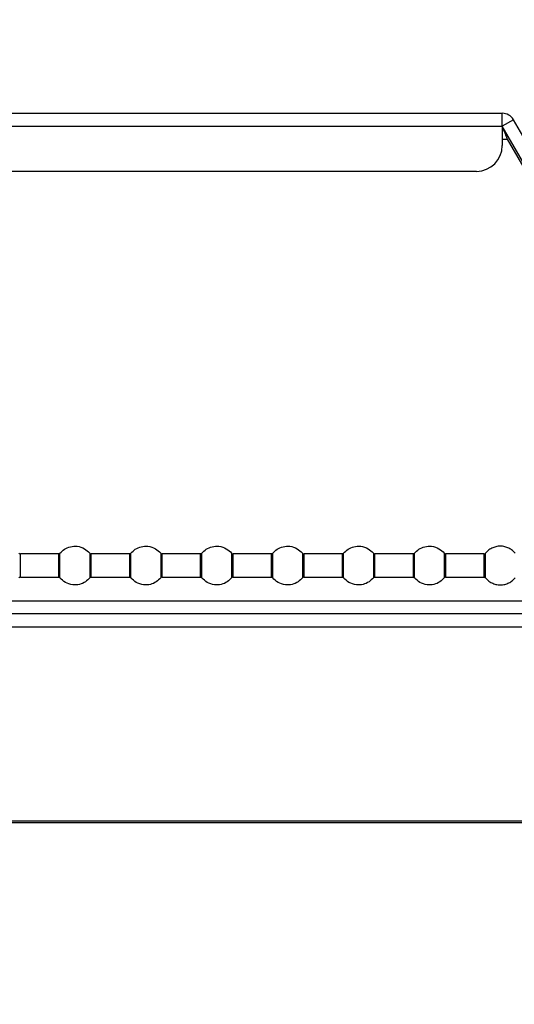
# Model space of a CAD drawing. Header units: millimetres. Extents: x 0 to 1118, y 0 to 864.
# Tile 27 of 65: x 368 to 377, y 609 to 628. Entities that reach past the tile are written whole.
import ezdxf

# ---------------------------------------------------------------- set-up
doc = ezdxf.new("R2010")
doc.units = ezdxf.units.MM
doc.styles.add('SLDTEXTSTYLE0', font='ARIAL.TTF', dxfattribs={"width": 0.948})
doc.styles.get("Standard").update_dxf_attribs({"font": 'ARIAL.TTF'})
doc.dimstyles.new('SLDDIMSTYLE0', dxfattribs={"dimtxt": 5.650301, "dimasz": 4.572, "dimexe": 0, "dimexo": 0.0625, "dimgap": 1.412575, "dimtad": 0, "dimtih": 1, "dimtoh": 1, "dimlfac": 4, "dimrnd": 1e-09, "dimzin": 12, "dimdsep": 46, "dimtxsty": 'SLDTEXTSTYLE0', "dimsah": 1, "dimcen": 0.09, "dimadec": 0, "dimazin": 3, "dimtfac": 1, "dimtofl": 0, "dimtmove": 0, "dimatfit": 3, "dimfxl": 1, "dimfrac": 2, "dimtolj": 1, "dimtzin": 12, "dimarcsym": 0})
doc.dimstyles.new('SLDDIMSTYLE2', dxfattribs={"dimtxt": 0.18, "dimasz": 4.572, "dimexe": 0, "dimexo": 0.0625, "dimgap": 0, "dimtad": 0, "dimtih": 1, "dimtoh": 1, "dimdec": 0, "dimrnd": 1e-09, "dimzin": 0, "dimdsep": 46, "dimtxsty": 'STANDARD', "dimsah": 1, "dimcen": 0.09, "dimadec": 0, "dimazin": 0, "dimtfac": 4.572, "dimtdec": 0, "dimtofl": 0, "dimtmove": 0, "dimatfit": 3, "dimfxl": 1, "dimfrac": 2, "dimtolj": 1, "dimtzin": 0, "dimarcsym": 0})

# ---------------------------------------------------------------- blocks, each defined once
blk = doc.blocks.new('_D_6')
at = {"color": 7, "linetype": 'Continuous', "lineweight": 0}
for p, q in [((196.25, 628.034), (196.25, 641.567)), ((444.735, 628.034), (444.735, 641.567)), ((196.25, 639.967), (308.204, 639.967)), ((444.735, 639.967), (332.781, 639.967))]:
    blk.add_line(p, q, dxfattribs=at)
for points in [[(196.25, 639.967), (200.822, 639.205), (200.822, 640.729)], [(444.735, 639.967), (440.163, 640.729), (440.163, 639.205)]]:
    blk.add_solid(points, dxfattribs=at)
at = {"color": 7, "linetype": 'Continuous', "lineweight": 0, "char_height": 5.8208, "attachment_point": 1, "style": 'SLDTEXTSTYLE0'}
for s, insert in [('993.94', (308.635, 647.47)), ('(39.13)', (308.204, 638.793))]:
    blk.add_mtext(s, dxfattribs=dict(at, insert=insert))

msp = doc.modelspace()

# ---------------------------------------------------------------- linework, layer by layer
at = {"color": 7, "linetype": 'Continuous', "lineweight": 30}
for p, q in [((196.4997, 626.6837), (376.9922, 626.6837)), ((376.9922, 626.4337), (376.9922, 626.6837)), ((377.2087, 626.5587), (376.9922, 626.4337)), ((379.3865, 622.7866), (377.2087, 626.5587)), ((196.6765, 626.4337), (376.9922, 626.4337)), ((376.9922, 626.4337), (376.9922, 626.0587)), ((379.17, 622.6616), (376.9922, 626.4337)), ((377.0865, 626.1837), (379.2271, 622.4762)), ((376.4922, 625.5587), (196.6765, 625.5587)), ((368.3856, 618.1462), (367.647, 618.1462)), ((367.647, 617.6962), (367.647, 618.1462)), ((368.3856, 618.1462), (368.3856, 617.6962)), ((368.4145, 617.6826), (368.4145, 618.1598)), ((369.7606, 618.1462), (369.022, 618.1462)), ((369.022, 617.6962), (369.022, 618.1462)), ((369.7606, 618.1462), (369.7606, 617.6962)), ((369.7895, 617.6826), (369.7895, 618.1598)), ((371.1356, 618.1462), (370.397, 618.1462)), ((370.397, 617.6962), (370.397, 618.1462)), ((371.1356, 618.1462), (371.1356, 617.6962)), ((371.1645, 617.6826), (371.1645, 618.1598)), ((372.5106, 618.1462), (371.772, 618.1462)), ((371.772, 617.6962), (371.772, 618.1462)), ((372.5106, 618.1462), (372.5106, 617.6962)), ((372.5395, 617.6826), (372.5395, 618.1598)), ((373.8856, 618.1462), (373.147, 618.1462)), ((373.147, 617.6962), (373.147, 618.1462)), ((373.8856, 618.1462), (373.8856, 617.6962)), ((373.9145, 617.6826), (373.9145, 618.1598)), ((375.2606, 618.1462), (374.522, 618.1462)), ((374.522, 617.6962), (374.522, 618.1462)), ((375.2606, 618.1462), (375.2606, 617.6962)), ((375.2895, 617.6826), (375.2895, 618.1598)), ((376.6356, 618.1462), (375.897, 618.1462)), ((375.897, 617.6962), (375.897, 618.1462)), ((376.6356, 618.1462), (376.6356, 617.6962)), ((376.6645, 617.6826), (376.6645, 618.1598)), ((367.647, 617.6962), (368.3856, 617.6962)), ((369.022, 617.6962), (369.7606, 617.6962)), ((370.397, 617.6962), (371.1356, 617.6962)), ((371.772, 617.6962), (372.5106, 617.6962)), ((373.147, 617.6962), (373.8856, 617.6962)), ((374.522, 617.6962), (375.2606, 617.6962)), ((375.897, 617.6962), (376.6356, 617.6962)), ((471.3947, 616.9837), (169.5897, 616.9837)), ((169.7665, 616.7337), (471.2179, 616.7337)), ((466.8436, 612.9337), (337.4234, 612.9337)), ((466.8436, 612.9687), (337.4247, 612.9687))]:
    msp.add_line(p, q, dxfattribs=at)
at = {"color": 8, "linetype": 'Continuous', "lineweight": 30}
for p, q in [((376.9922, 626.1837), (377.0865, 626.1837)), ((379.0576, 617.2337), (199.1747, 617.2337))]:
    msp.add_line(p, q, dxfattribs=at)
at = {"color": 7, "linetype": 'Continuous', "lineweight": 30}
for centre, radius, start, end in [((376.9922, 626.4337), 0.25, 30, 90), ((376.4922, 626.0587), 0.5, 270, 0)]:
    msp.add_arc(centre, radius, start, end, dxfattribs=at)
for points, knots in [([(376.9922, 626.3941), (376.9973, 626.3877), (377.0134, 626.3674), (377.0405, 626.3053), (377.0669, 626.2371), (377.0822, 626.1954), (377.0865, 626.1837)], [0, 0, 0, 0, 0.1621202, 0.512164, 0.8622486, 1, 1, 1, 1]), ([(368.4145, 618.1598), (368.4415, 618.1872), (368.4982, 618.2446), (368.6159, 618.2931), (368.7528, 618.3017), (368.8914, 618.2593), (368.9603, 618.1919), (368.993, 618.1598)], [0, 0, 0, 0, 0.17420872, 0.36544299, 0.5645275, 0.79300709, 1, 1, 1, 1]), ([(369.7895, 618.1598), (369.8165, 618.1872), (369.8732, 618.2446), (369.9909, 618.2931), (370.1278, 618.3017), (370.2664, 618.2593), (370.3353, 618.1919), (370.368, 618.1598)], [0, 0, 0, 0, 0.1742044, 0.3654386, 0.5645287, 0.7930028, 1, 1, 1, 1]), ([(371.1645, 618.1598), (371.1915, 618.1872), (371.2482, 618.2446), (371.3659, 618.2931), (371.5028, 618.3017), (371.6414, 618.2593), (371.7103, 618.1919), (371.743, 618.1598)], [0, 0, 0, 0, 0.174208, 0.3654414, 0.5645251, 0.7930036, 1, 1, 1, 1]), ([(372.5395, 618.1598), (372.5665, 618.1872), (372.6232, 618.2446), (372.7409, 618.2931), (372.8778, 618.3017), (373.0164, 618.2593), (373.0853, 618.1919), (373.118, 618.1598)], [0, 0, 0, 0, 0.17420872, 0.36544299, 0.5645275, 0.79300709, 1, 1, 1, 1]), ([(373.9145, 618.1598), (373.9415, 618.1872), (373.9982, 618.2446), (374.1159, 618.2931), (374.2528, 618.3017), (374.3914, 618.2593), (374.4603, 618.1919), (374.493, 618.1598)], [0, 0, 0, 0, 0.17420872, 0.36544299, 0.5645275, 0.79300709, 1, 1, 1, 1]), ([(375.2895, 618.1598), (375.3165, 618.1872), (375.3732, 618.2446), (375.4909, 618.2931), (375.6278, 618.3017), (375.7664, 618.2593), (375.8353, 618.1919), (375.868, 618.1598)], [0, 0, 0, 0, 0.1742044, 0.3654386, 0.5645287, 0.7930028, 1, 1, 1, 1]), ([(377.243, 618.1598), (377.2259, 618.1783), (377.1903, 618.2167), (377.1212, 618.26), (377.041, 618.2894), (376.9538, 618.2996), (376.8665, 618.2894), (376.7864, 618.26), (376.7173, 618.2167), (376.6816, 618.1783), (376.6645, 618.1598)], [0, 0, 0, 0, 0.1143105, 0.237318, 0.366885, 0.5000057, 0.633121, 0.7626885, 0.8856905, 1, 1, 1, 1]), ([(367.618, 618.1598), (367.6227, 618.1555), (367.6309, 618.1478), (367.6421, 618.1467), (367.647, 618.1462)], [0, 0, 0, 0, 0.5600253, 1, 1, 1, 1]), ([(368.4145, 618.1598), (368.4099, 618.1555), (368.4016, 618.1478), (368.3905, 618.1467), (368.3856, 618.1462)], [0, 0, 0, 0, 0.5600253, 1, 1, 1, 1]), ([(368.993, 618.1598), (368.993, 618.158), (368.993, 618.1537), (368.993, 618.1214), (368.993, 618.0783), (368.993, 618.0336), (368.993, 617.98), (368.993, 617.9212), (368.993, 617.8624), (368.993, 617.8088), (368.993, 617.764), (368.993, 617.721), (368.993, 617.6887), (368.993, 617.6844), (368.993, 617.6826)], [0, 0, 0, 0, 0.09031746, 0.20455979, 0.27141689, 0.34393582, 0.4207839, 0.49999972, 0.57921554, 0.65606362, 0.72858358, 0.79543982, 0.90968271, 1, 1, 1, 1]), ([(368.993, 618.1598), (368.9977, 618.1555), (369.0059, 618.1478), (369.0171, 618.1467), (369.022, 618.1462)], [0, 0, 0, 0, 0.5600253, 1, 1, 1, 1]), ([(369.7895, 618.1598), (369.7849, 618.1555), (369.7766, 618.1478), (369.7655, 618.1467), (369.7606, 618.1462)], [0, 0, 0, 0, 0.5600253, 1, 1, 1, 1]), ([(370.368, 618.1598), (370.368, 618.158), (370.368, 618.1537), (370.368, 618.1214), (370.368, 618.0783), (370.368, 618.0336), (370.368, 617.98), (370.368, 617.9212), (370.368, 617.8624), (370.368, 617.8088), (370.368, 617.764), (370.368, 617.721), (370.368, 617.6887), (370.368, 617.6844), (370.368, 617.6826)], [0, 0, 0, 0, 0.09031746, 0.20455979, 0.27141689, 0.34393582, 0.4207839, 0.49999972, 0.57921554, 0.65606362, 0.72858358, 0.79543982, 0.90968271, 1, 1, 1, 1]), ([(370.368, 618.1598), (370.3727, 618.1555), (370.3809, 618.1478), (370.3921, 618.1467), (370.397, 618.1462)], [0, 0, 0, 0, 0.5600253, 1, 1, 1, 1]), ([(371.1645, 618.1598), (371.1599, 618.1555), (371.1516, 618.1478), (371.1405, 618.1467), (371.1356, 618.1462)], [0, 0, 0, 0, 0.5599225, 1, 1, 1, 1]), ([(371.743, 618.1598), (371.743, 618.158), (371.743, 618.1537), (371.743, 618.1214), (371.743, 618.0783), (371.743, 618.0336), (371.743, 617.98), (371.743, 617.9212), (371.743, 617.8624), (371.743, 617.8088), (371.743, 617.764), (371.743, 617.721), (371.743, 617.6887), (371.743, 617.6844), (371.743, 617.6826)], [0, 0, 0, 0, 0.09031746, 0.20455979, 0.27141689, 0.34393582, 0.4207839, 0.49999972, 0.57921554, 0.65606362, 0.72858358, 0.79543982, 0.90968271, 1, 1, 1, 1]), ([(371.743, 618.1598), (371.7477, 618.1555), (371.7559, 618.1478), (371.7671, 618.1467), (371.772, 618.1462)], [0, 0, 0, 0, 0.5599225, 1, 1, 1, 1]), ([(372.5395, 618.1598), (372.5349, 618.1555), (372.5266, 618.1478), (372.5155, 618.1467), (372.5106, 618.1462)], [0, 0, 0, 0, 0.5600253, 1, 1, 1, 1]), ([(373.118, 618.1598), (373.118, 618.158), (373.118, 618.1537), (373.118, 618.1214), (373.118, 618.0783), (373.118, 618.0336), (373.118, 617.98), (373.118, 617.9212), (373.118, 617.8624), (373.118, 617.8088), (373.118, 617.764), (373.118, 617.721), (373.118, 617.6887), (373.118, 617.6844), (373.118, 617.6826)], [0, 0, 0, 0, 0.09031746, 0.20455979, 0.27141689, 0.34393582, 0.4207839, 0.49999972, 0.57921554, 0.65606362, 0.72858358, 0.79543982, 0.90968271, 1, 1, 1, 1]), ([(373.118, 618.1598), (373.1227, 618.1555), (373.1309, 618.1478), (373.1421, 618.1467), (373.147, 618.1462)], [0, 0, 0, 0, 0.5600253, 1, 1, 1, 1]), ([(373.9145, 618.1598), (373.9099, 618.1555), (373.9016, 618.1478), (373.8905, 618.1467), (373.8856, 618.1462)], [0, 0, 0, 0, 0.5600253, 1, 1, 1, 1]), ([(374.493, 618.1598), (374.493, 618.158), (374.493, 618.1537), (374.493, 618.1214), (374.493, 618.0783), (374.493, 618.0336), (374.493, 617.98), (374.493, 617.9212), (374.493, 617.8624), (374.493, 617.8088), (374.493, 617.764), (374.493, 617.721), (374.493, 617.6887), (374.493, 617.6844), (374.493, 617.6826)], [0, 0, 0, 0, 0.09031746, 0.20455979, 0.27141689, 0.34393582, 0.4207839, 0.49999972, 0.57921554, 0.65606362, 0.72858358, 0.79543982, 0.90968271, 1, 1, 1, 1]), ([(374.493, 618.1598), (374.4977, 618.1555), (374.5059, 618.1478), (374.5171, 618.1467), (374.522, 618.1462)], [0, 0, 0, 0, 0.5600253, 1, 1, 1, 1]), ([(375.2895, 618.1598), (375.2849, 618.1555), (375.2766, 618.1478), (375.2655, 618.1467), (375.2606, 618.1462)], [0, 0, 0, 0, 0.5600253, 1, 1, 1, 1]), ([(375.868, 618.1598), (375.868, 618.158), (375.868, 618.1537), (375.868, 618.1214), (375.868, 618.0783), (375.868, 618.0336), (375.868, 617.98), (375.868, 617.9212), (375.868, 617.8624), (375.868, 617.8088), (375.868, 617.764), (375.868, 617.721), (375.868, 617.6887), (375.868, 617.6844), (375.868, 617.6826)], [0, 0, 0, 0, 0.09031746, 0.20455979, 0.27141689, 0.34393582, 0.4207839, 0.49999972, 0.57921554, 0.65606362, 0.72858358, 0.79543982, 0.90968271, 1, 1, 1, 1]), ([(375.868, 618.1598), (375.8727, 618.1555), (375.8809, 618.1478), (375.8921, 618.1467), (375.897, 618.1462)], [0, 0, 0, 0, 0.5600253, 1, 1, 1, 1]), ([(376.6356, 618.1462), (376.6418, 618.147), (376.653, 618.1485), (376.661, 618.1564), (376.6645, 618.1598)], [0, 0, 0, 0, 0.559996, 1, 1, 1, 1]), ([(367.647, 617.6962), (367.6407, 617.6954), (367.6295, 617.6939), (367.6215, 617.686), (367.618, 617.6826)], [0, 0, 0, 0, 0.559996, 1, 1, 1, 1]), ([(368.3856, 617.6982), (368.3883, 617.698), (368.3938, 617.6977), (368.4017, 617.6948), (368.409, 617.6906), (368.4127, 617.6865), (368.4146, 617.6846)], [0, 0, 0, 0, 0.2470103, 0.500073, 0.7531507, 1, 1, 1, 1]), ([(368.3856, 617.6962), (368.3918, 617.6954), (368.403, 617.6939), (368.411, 617.686), (368.4145, 617.6826)], [0, 0, 0, 0, 0.559996, 1, 1, 1, 1]), ([(368.993, 617.6826), (368.966, 617.6552), (368.9093, 617.5978), (368.7916, 617.5493), (368.6547, 617.5407), (368.5162, 617.5831), (368.4473, 617.6505), (368.4145, 617.6826)], [0, 0, 0, 0, 0.1742088, 0.3654432, 0.5645278, 0.7930017, 1, 1, 1, 1]), ([(369.022, 617.6962), (369.0157, 617.6954), (369.0045, 617.6939), (368.9965, 617.686), (368.993, 617.6826)], [0, 0, 0, 0, 0.559996, 1, 1, 1, 1]), ([(369.7606, 617.6982), (369.7633, 617.698), (369.7688, 617.6977), (369.7767, 617.6948), (369.784, 617.6906), (369.7877, 617.6865), (369.7896, 617.6846)], [0, 0, 0, 0, 0.2470301, 0.5001131, 0.7532112, 1, 1, 1, 1]), ([(369.7606, 617.6962), (369.7668, 617.6954), (369.778, 617.6939), (369.786, 617.686), (369.7895, 617.6826)], [0, 0, 0, 0, 0.559996, 1, 1, 1, 1]), ([(370.368, 617.6826), (370.341, 617.6552), (370.2843, 617.5978), (370.1666, 617.5493), (370.0297, 617.5407), (369.8912, 617.5831), (369.8223, 617.6505), (369.7895, 617.6826)], [0, 0, 0, 0, 0.1742086, 0.3654428, 0.5645272, 0.7930063, 1, 1, 1, 1]), ([(370.397, 617.6962), (370.3907, 617.6954), (370.3795, 617.6939), (370.3715, 617.686), (370.368, 617.6826)], [0, 0, 0, 0, 0.559996, 1, 1, 1, 1]), ([(371.1356, 617.6982), (371.1383, 617.698), (371.1438, 617.6977), (371.1517, 617.6948), (371.159, 617.6906), (371.1627, 617.6865), (371.1646, 617.6846)], [0, 0, 0, 0, 0.2470076, 0.500174, 0.7531534, 1, 1, 1, 1]), ([(371.1356, 617.6962), (371.1418, 617.6954), (371.153, 617.6939), (371.161, 617.686), (371.1645, 617.6826)], [0, 0, 0, 0, 0.559996, 1, 1, 1, 1]), ([(371.743, 617.6826), (371.716, 617.6552), (371.6593, 617.5978), (371.5416, 617.5493), (371.4047, 617.5407), (371.2662, 617.5831), (371.1972, 617.6505), (371.1645, 617.6826)], [0, 0, 0, 0, 0.1742079, 0.3654412, 0.5645248, 0.7930028, 1, 1, 1, 1]), ([(371.772, 617.6962), (371.7657, 617.6954), (371.7545, 617.6939), (371.7465, 617.686), (371.743, 617.6826)], [0, 0, 0, 0, 0.559996, 1, 1, 1, 1]), ([(372.5106, 617.6982), (372.5133, 617.698), (372.5188, 617.6977), (372.5267, 617.6948), (372.534, 617.6906), (372.5377, 617.6865), (372.5396, 617.6846)], [0, 0, 0, 0, 0.2470076, 0.500174, 0.7531534, 1, 1, 1, 1]), ([(372.5106, 617.6962), (372.5168, 617.6954), (372.528, 617.6939), (372.536, 617.686), (372.5395, 617.6826)], [0, 0, 0, 0, 0.559996, 1, 1, 1, 1]), ([(373.118, 617.6826), (373.091, 617.6552), (373.0343, 617.5978), (372.9166, 617.5493), (372.7797, 617.5407), (372.6412, 617.5831), (372.5723, 617.6505), (372.5395, 617.6826)], [0, 0, 0, 0, 0.1742043, 0.3654385, 0.5645284, 0.793002, 1, 1, 1, 1]), ([(373.147, 617.6962), (373.1407, 617.6954), (373.1295, 617.6939), (373.1215, 617.686), (373.118, 617.6826)], [0, 0, 0, 0, 0.559996, 1, 1, 1, 1]), ([(373.8856, 617.6982), (373.8883, 617.698), (373.8938, 617.6977), (373.9017, 617.6948), (373.909, 617.6906), (373.9127, 617.6865), (373.9146, 617.6846)], [0, 0, 0, 0, 0.2470103, 0.500073, 0.7531507, 1, 1, 1, 1]), ([(373.8856, 617.6962), (373.8918, 617.6954), (373.903, 617.6939), (373.911, 617.686), (373.9145, 617.6826)], [0, 0, 0, 0, 0.559996, 1, 1, 1, 1]), ([(374.493, 617.6826), (374.466, 617.6552), (374.4093, 617.5978), (374.2916, 617.5493), (374.1547, 617.5407), (374.0162, 617.5831), (373.9473, 617.6505), (373.9145, 617.6826)], [0, 0, 0, 0, 0.1742088, 0.3654432, 0.5645278, 0.7930017, 1, 1, 1, 1]), ([(374.522, 617.6962), (374.5157, 617.6954), (374.5045, 617.6939), (374.4965, 617.686), (374.493, 617.6826)], [0, 0, 0, 0, 0.559996, 1, 1, 1, 1]), ([(375.2606, 617.6982), (375.2633, 617.698), (375.2688, 617.6977), (375.2767, 617.6948), (375.284, 617.6906), (375.2877, 617.6865), (375.2896, 617.6846)], [0, 0, 0, 0, 0.2470301, 0.5001131, 0.7532112, 1, 1, 1, 1]), ([(375.2606, 617.6962), (375.2668, 617.6954), (375.278, 617.6939), (375.286, 617.686), (375.2895, 617.6826)], [0, 0, 0, 0, 0.559996, 1, 1, 1, 1]), ([(375.868, 617.6826), (375.841, 617.6552), (375.7843, 617.5978), (375.6666, 617.5493), (375.5297, 617.5407), (375.3912, 617.5831), (375.3223, 617.6505), (375.2895, 617.6826)], [0, 0, 0, 0, 0.1742086, 0.3654428, 0.5645272, 0.7930063, 1, 1, 1, 1]), ([(375.897, 617.6962), (375.8907, 617.6954), (375.8795, 617.6939), (375.8715, 617.686), (375.868, 617.6826)], [0, 0, 0, 0, 0.559996, 1, 1, 1, 1]), ([(376.6356, 617.6982), (376.6383, 617.698), (376.6438, 617.6977), (376.6517, 617.6948), (376.659, 617.6906), (376.6627, 617.6865), (376.6646, 617.6846)], [0, 0, 0, 0, 0.2470076, 0.500174, 0.7531534, 1, 1, 1, 1]), ([(376.6645, 617.6826), (376.6599, 617.6869), (376.6516, 617.6946), (376.6405, 617.6957), (376.6356, 617.6962)], [0, 0, 0, 0, 0.5599121, 1, 1, 1, 1]), ([(376.6645, 617.6826), (376.6816, 617.6641), (376.7173, 617.6257), (376.7864, 617.5824), (376.8665, 617.553), (376.9538, 617.5428), (377.041, 617.553), (377.1212, 617.5824), (377.1903, 617.6257), (377.2259, 617.6641), (377.243, 617.6826)], [0, 0, 0, 0, 0.1143095, 0.2373115, 0.366879, 0.4999943, 0.633115, 0.762682, 0.8856895, 1, 1, 1, 1])]:
    msp.add_open_spline(points, degree=3, knots=knots, dxfattribs=at)

# ---------------------------------------------------------------- dimensions: what is measured, and where the dimension line sits
at = {"color": 7, "linetype": 'Continuous', "lineweight": 0}
dim = msp.add_linear_dim(base=(444.7347, 639.967), p1=(196.2497, 626.4337), p2=(444.7347, 626.4337), angle=0, text='<>\\P(39.13)', dimstyle='SLDDIMSTYLE0', dxfattribs=at)
dim.commit()
dim.dimension.update_dxf_attribs({"geometry": '_D_6', "text_midpoint": (320.4922, 639.967), "dimtype": 160})

# ---------------------------------------------------------------- leaders
msp.add_leader([(329.2996, 623.1697), (380.8725, 585.047)], dimstyle='SLDDIMSTYLE2', dxfattribs=at)

doc.saveas('drawing.dxf')
